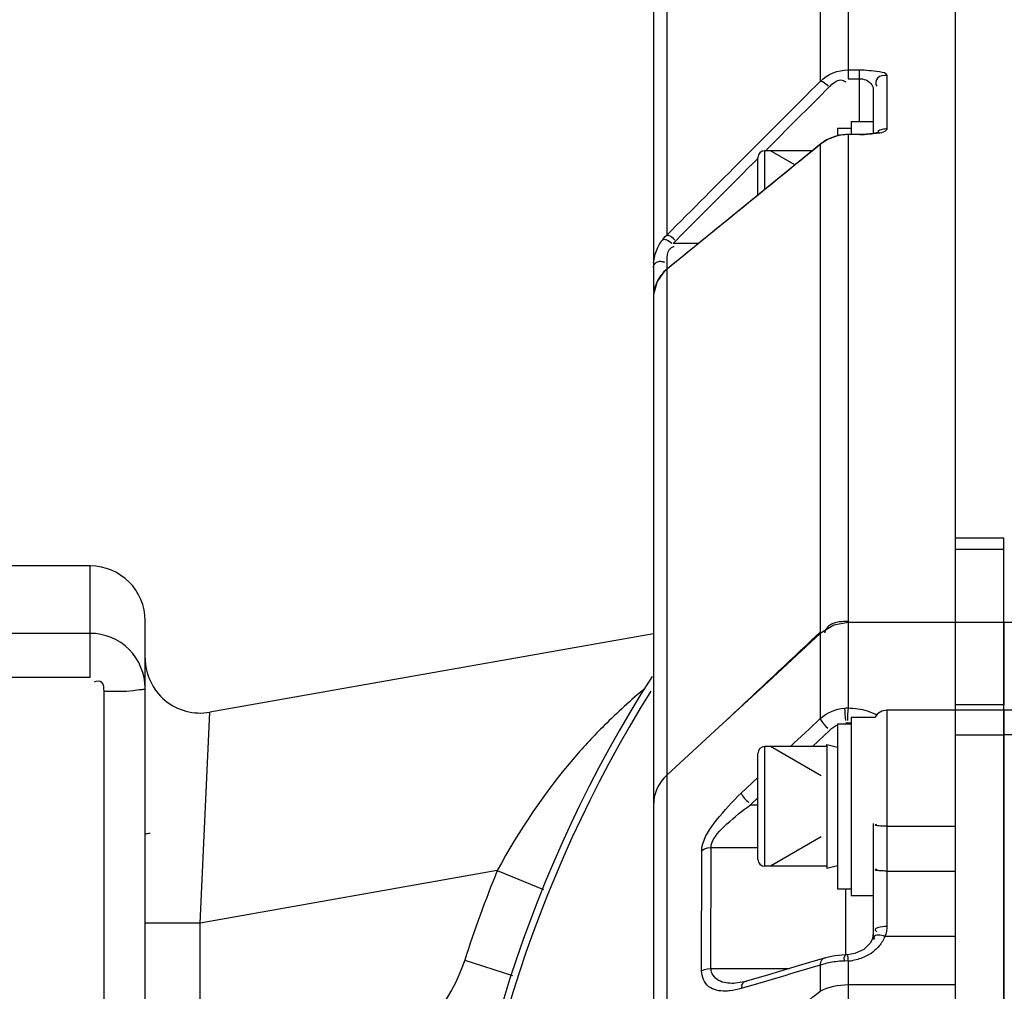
# Model space of a CAD drawing. Header units: millimetres. Extents: x 0 to 11890, y 0 to 8410.
# Tile 24 of 137: x 4202 to 4274, y 6694 to 6765. Entities that reach past the tile are written whole.
import ezdxf

# ---------------------------------------------------------------- set-up
doc = ezdxf.new("R2010")
doc.units = ezdxf.units.MM
doc.header["$LTSCALE"] = 653.95
doc.layers.get('0').update_dxf_attribs({"linetype": 'CONTINUOUS'})
for name, color, linetype in [('304102000016DXF_CONTINUOUS_LINE', 7, 'CONTINUOUS'), ('304102000019DXF_CONTINUOUS_LINE', 7, 'CONTINUOUS'), ('304104000074DXF_CONTINUOUS_LINE', 7, 'CONTINUOUS'), ('304104000095DXF_CONTINUOUS_LINE', 7, 'CONTINUOUS'), ('304105000070DXF_CONTINUOUS_LINE', 7, 'CONTINUOUS'), ('304106000010DXF_CONTINUOUS_LINE', 7, 'CONTINUOUS'), ('304107000007DXF_CONTINUOUS_LINE', 7, 'CONTINUOUS'), ('501023000065DXF_CONTINUOUS_LINE', 7, 'CONTINUOUS'), ('501023000068DXF_CONTINUOUS_LINE', 7, 'CONTINUOUS'), ('604006000002DXF_CONTINUOUS_LINE', 7, 'CONTINUOUS'), ('ZUIDAYUNDONGFANWEIDXF_DIMENSION', 7, 'CONTINUOUS')]:
    doc.layers.add(name, color=color, linetype=linetype)
doc.styles.get("Standard").update_dxf_attribs({"font": 'txt', "width": 0.7})
doc.dimstyles.new('DIMSTYLE_1', dxfattribs={"dimtxt": 120, "dimasz": 60, "dimexe": 1, "dimexo": 0, "dimgap": 3, "dimtad": 1, "dimdec": 0, "dimdsep": 46, "dimtxsty": 'Standard', "dimblk": '_FILLED', "dimblk1": '_FILLED', "dimblk2": '_FILLED', "dimcen": 0.09, "dimclrt": 5, "dimazin": 2, "dimtp": 0.5, "dimtm": 0.5, "dimtfac": 1, "dimtdec": 0, "dimtofl": 0, "dimtmove": 0, "dimatfit": 3, "dimldrblk": '_FILLED', "dimfxl": 0, "dimtolj": 1, "dimarcsym": 0})
doc.dimstyles.new('DIMSTYLE_3', dxfattribs={"dimtxt": 120, "dimasz": 60, "dimexe": 1, "dimexo": 0, "dimgap": 3, "dimtad": 1, "dimdsep": 46, "dimtxsty": 'Standard', "dimblk": '_FILLED', "dimblk1": '_FILLED', "dimblk2": '_FILLED', "dimcen": 0.09, "dimclrt": 5, "dimazin": 2, "dimtp": 0.5, "dimtm": 0.5, "dimtfac": 1, "dimtofl": 0, "dimtmove": 0, "dimatfit": 3, "dimldrblk": '_FILLED', "dimfxl": 0, "dimtolj": 1, "dimarcsym": 0})

# ---------------------------------------------------------------- blocks, each defined once
blk = doc.blocks.new('_FILLED')
at = {"color": 0, "linetype": 'ByBlock'}
blk.add_solid([(0, 0), (-1, 0.1667), (-1, -0.1667)], dxfattribs=at)
blk = doc.blocks.new('*D1')
at = {"layer": 'ZUIDAYUNDONGFANWEIDXF_DIMENSION', "color": 2, "linetype": 'Continuous'}
for p, q in [((4327.991, 6705.735), (4327.991, 6869.803)), ((4497.935, 6622.566), (4497.935, 6869.803)), ((4327.991, 6859.803), (4207.991, 6859.803)), ((4207.991, 6859.803), (4412.963, 6859.803)), ((4786.08, 6859.803), (4412.963, 6859.803)), ((4497.935, 6859.803), (4786.08, 6859.803))]:
    blk.add_line(p, q, dxfattribs=at)
at = {"layer": 'ZUIDAYUNDONGFANWEIDXF_DIMENSION', "color": 2, "linetype": 'Continuous', "xscale": 60, "yscale": 60, "zscale": 60}
blk.add_blockref('_FILLED', (4327.991, 6859.803), dxfattribs=at)
at = {"layer": 'ZUIDAYUNDONGFANWEIDXF_DIMENSION', "color": 2, "linetype": 'Continuous', "xscale": 60, "yscale": 60, "zscale": 60, "rotation": 180}
blk.add_blockref('_FILLED', (4497.935, 6859.803), dxfattribs=at)
blk = doc.blocks.new('*D26')
at = {"layer": 'ZUIDAYUNDONGFANWEIDXF_DIMENSION', "color": 2, "linetype": 'Continuous'}
for p, q in [((4053.991, 6307.854), (4053.991, 6869.803)), ((4327.991, 6705.735), (4327.991, 6869.803)), ((4053.991, 6859.803), (4190.991, 6859.803)), ((4327.991, 6859.803), (4190.991, 6859.803))]:
    blk.add_line(p, q, dxfattribs=at)
at = {"layer": 'ZUIDAYUNDONGFANWEIDXF_DIMENSION', "color": 2, "linetype": 'Continuous', "xscale": 60, "yscale": 60, "zscale": 60, "rotation": 180}
blk.add_blockref('_FILLED', (4053.991, 6859.803), dxfattribs=at)
at = {"layer": 'ZUIDAYUNDONGFANWEIDXF_DIMENSION', "color": 2, "linetype": 'Continuous', "xscale": 60, "yscale": 60, "zscale": 60}
blk.add_blockref('_FILLED', (4327.991, 6859.803), dxfattribs=at)

msp = doc.modelspace()

# ---------------------------------------------------------------- linework, layer by layer
at = {"layer": '304102000016DXF_CONTINUOUS_LINE', "color": 7, "linetype": 'Continuous'}
for p, q in [((4269.991, 6726.87), (4269.991, 6795.202)), ((4273.491, 6726.87), (4269.991, 6726.87)), ((4273.491, 6676.992), (4273.491, 6726.87)), ((4289.334, 6720.735), (4273.491, 6720.735)), ((4282.991, 6714.351), (4273.491, 6714.351))]:
    msp.add_line(p, q, dxfattribs=at)
at = {"layer": '304102000016DXF_CONTINUOUS_LINE', "color": 9, "linetype": 'Continuous'}
msp.add_line((4282.991, 6712.553), (4273.491, 6712.553), dxfattribs=at)
at = {"layer": '304102000019DXF_CONTINUOUS_LINE', "color": 7, "linetype": 'Continuous'}
for p, q in [((4206.991, 6724.856), (4195.991, 6724.856)), ((4210.991, 6622.293), (4210.991, 6720.856)), ((4247.991, 6719.904), (4215.686, 6714.208))]:
    msp.add_line(p, q, dxfattribs=at)
at = {"layer": '304102000019DXF_CONTINUOUS_LINE', "color": 9, "linetype": 'Continuous'}
for p, q in [((4206.991, 6716.728), (4206.991, 6724.856)), ((4206.991, 6719.949), (4195.991, 6719.949)), ((4206.991, 6716.728), (4195.991, 6716.728)), ((4207.991, 6623.203), (4207.991, 6715.729)), ((4214.991, 6698.854), (4215.686, 6714.208)), ((4215.303, 6705.761), (4215.312, 6705.943)), ((4236.617, 6702.667), (4214.991, 6698.854)), ((4236.617, 6702.667), (4239.995, 6701.302)), ((4214.991, 6698.854), (4210.991, 6698.854)), ((4214.991, 6683.462), (4214.991, 6698.854)), ((4234.249, 6696.159), (4237.724, 6695.031))]:
    msp.add_line(p, q, dxfattribs=at)
at = {"layer": '304102000019DXF_CONTINUOUS_LINE', "color": 7, "linetype": 'Continuous'}
for centre, radius, start, end in [((4206.991, 6720.856), 4, 0, 90), ((4214.991, 6718.147), 4, 180, 280), ((4201.034, 6784.735), 80, 277.14999, 277.40253)]:
    msp.add_arc(centre, radius, start, end, dxfattribs=at)
at = {"layer": '304102000019DXF_CONTINUOUS_LINE', "color": 9, "linetype": 'Continuous'}
for centre, radius, start, end in [((4284.797, 6672.223), 57.56, 130.55389, 134.55222), ((4327.991, 6665.735), 98.555, 157.99201, 162.0194)]:
    msp.add_arc(centre, radius, start, end, dxfattribs=at)
for points, knots in [([(4210.991, 6715.959), (4210.991, 6716.977), (4210.135, 6719.1), (4208.011, 6719.949), (4206.991, 6719.949)], [0, 0, 0, 0, 0.499514, 1, 1, 1, 1]), ([(4207.991, 6715.729), (4207.991, 6715.95), (4208.017, 6716.472), (4207.419, 6716.507), (4207.275, 6716.388)], [0, 0, 0, 0, 0.54072, 1, 1, 1, 1]), ([(4207.991, 6715.729), (4208.698, 6715.729), (4209.738, 6715.707), (4210.543, 6715.872), (4210.991, 6715.877), (4210.991, 6715.959)], [0, 0, 0, 0, 0.702402, 0.91903, 1, 1, 1, 1]), ([(4244.415, 6713.241), (4243.661, 6712.499), (4240.672, 6709.28), (4238.2, 6705.598), (4236.617, 6702.667)], [0, 0, 0, 0, 0.241092, 1, 1, 1, 1])]:
    msp.add_open_spline(points, degree=3, knots=knots, dxfattribs=at)
msp.add_open_spline([(4234.249, 6696.159), (4233.275, 6693.157), (4230.994, 6690.341), (4228.199, 6688.875)], degree=3, dxfattribs=at)
at = {"layer": '304104000074DXF_CONTINUOUS_LINE', "color": 7, "linetype": 'Continuous'}
for p, q in [((4269.991, 6726.077), (4273.491, 6726.077)), ((4269.991, 6609.29), (4269.991, 6720.735)), ((4273.491, 6720.735), (4269.991, 6720.735)), ((4273.491, 6720.735), (4273.491, 6714.75)), ((4273.491, 6714.351), (4269.991, 6714.351)), ((4273.491, 6714.35), (4273.491, 6609.291))]:
    msp.add_line(p, q, dxfattribs=at)
at = {"layer": '304104000074DXF_CONTINUOUS_LINE', "color": 9, "linetype": 'Continuous'}
for p, q in [((4273.491, 6714.75), (4269.991, 6714.75)), ((4269.991, 6712.553), (4273.491, 6712.553))]:
    msp.add_line(p, q, dxfattribs=at)
at = {"layer": '304104000095DXF_CONTINUOUS_LINE', "color": 7, "linetype": 'Continuous'}
for radius, start, end in [(95, 147.47126, 264.25129), (94.5, 148.04919, 264.21154)]:
    msp.add_arc((4327.991, 6665.735), radius, start, end, dxfattribs=at)
at = {"layer": '304105000070DXF_CONTINUOUS_LINE', "color": 7, "linetype": 'Continuous'}
for p, q in [((4261.391, 6756.735), (4261.391, 6756.18)), ((4261.391, 6756.735), (4262.391, 6756.735)), ((4261.391, 6713.351), (4261.391, 6701.351)), ((4261.391, 6713.351), (4262.391, 6713.351)), ((4261.391, 6701.351), (4262.391, 6701.351))]:
    msp.add_line(p, q, dxfattribs=at)
at = {"layer": '304106000010DXF_CONTINUOUS_LINE', "color": 7, "linetype": 'Continuous'}
for p, q in [((4262.391, 6757.235), (4262.391, 6756.29)), ((4262.391, 6757.235), (4263.991, 6757.235)), ((4262.391, 6713.851), (4262.391, 6700.851)), ((4262.391, 6713.851), (4264.125, 6713.851)), ((4262.391, 6700.851), (4263.991, 6700.851))]:
    msp.add_line(p, q, dxfattribs=at)
at = {"layer": '304107000007DXF_CONTINUOUS_LINE', "color": 7, "linetype": 'Continuous'}
for p, q in [((4269.991, 6711.351), (4269.991, 6795.205)), ((4247.991, 6781.103), (4247.991, 6744.85)), ((4263.991, 6759.598), (4263.991, 6756.355)), ((4262.991, 6756.29), (4262.166, 6756.29)), ((4263.504, 6756.305), (4262.991, 6756.29)), ((4264.023, 6756.359), (4263.504, 6756.305)), ((4260.178, 6755.598), (4249.003, 6746.506)), ((4249.005, 6746.507), (4248.774, 6746.299)), ((4247.991, 6744.468), (4247.991, 6624.049)), ((4269.991, 6720.735), (4262.169, 6720.735)), ((4269.991, 6714.351), (4264.991, 6714.351)), ((4263.991, 6706.104), (4263.991, 6697.664)), ((4263.905, 6697.664), (4263.764, 6697.396)), ((4262.115, 6696.543), (4261.965, 6696.537)), ((4253.846, 6694.46), (4253.843, 6694.46))]:
    msp.add_line(p, q, dxfattribs=at)
at = {"layer": '304107000007DXF_CONTINUOUS_LINE', "color": 9, "linetype": 'Continuous'}
for p, q in [((4262.164, 6794.151), (4262.166, 6760.986)), ((4260.129, 6793.364), (4260.131, 6760.149)), ((4248.956, 6783.219), (4248.956, 6748.948)), ((4262.166, 6760.986), (4262.166, 6760.343)), ((4262.166, 6760.986), (4262.991, 6760.986)), ((4262.166, 6760.343), (4262.991, 6760.343)), ((4262.991, 6757.235), (4262.991, 6760.986)), ((4264.991, 6760.583), (4264.991, 6756.688)), ((4262.166, 6756.29), (4262.164, 6720.816)), ((4262.991, 6756.273), (4262.166, 6756.273)), ((4262.991, 6756.273), (4262.991, 6756.29)), ((4260.131, 6755.545), (4260.129, 6720.04)), ((4260.131, 6755.545), (4260.178, 6755.598)), ((4251.258, 6748.341), (4249.439, 6748.341)), ((4248.991, 6746.506), (4248.991, 6747.115)), ((4248.802, 6746.313), (4248.729, 6746.239)), ((4248.729, 6746.239), (4248.771, 6746.295)), ((4248.956, 6746.454), (4249.003, 6746.506)), ((4249.01, 6746.498), (4248.956, 6746.454)), ((4248.956, 6746.454), (4248.956, 6709.625)), ((4262.169, 6720.735), (4262.167, 6714.518)), ((4260.129, 6720.04), (4259.499, 6719.447)), ((4260.129, 6720.04), (4260.124, 6719.93)), ((4260.128, 6719.934), (4260.129, 6713.743)), ((4264.991, 6714.351), (4264.991, 6698.597)), ((4259.56, 6711.711), (4260.808, 6712.885)), ((4248.963, 6709.626), (4248.96, 6621.844)), ((4254.381, 6708.312), (4255.591, 6709.458)), ((4255.059, 6707.464), (4255.591, 6707.966)), ((4255.059, 6707.464), (4255.591, 6707.464)), ((4264.991, 6705.896), (4269.991, 6705.896)), ((4251.501, 6695.368), (4251.504, 6704.129)), ((4251.936, 6704.323), (4252.182, 6704.349)), ((4252.179, 6695.538), (4252.182, 6704.349)), ((4252.182, 6704.349), (4255.591, 6704.349)), ((4264.991, 6702.638), (4269.991, 6702.638)), ((4261.991, 6696.537), (4261.991, 6701.351)), ((4269.991, 6697.883), (4264.836, 6697.883)), ((4262.165, 6696.096), (4261.904, 6696.087)), ((4262.165, 6696.096), (4262.165, 6691.983)), ((4252.179, 6695.538), (4257.864, 6695.538)), ((4260.129, 6695.777), (4260.129, 6694.834)), ((4256.14, 6694.603), (4254.375, 6694.083)), ((4260.129, 6694.834), (4260.129, 6693.88)), ((4262.165, 6694.367), (4269.991, 6694.367))]:
    msp.add_line(p, q, dxfattribs=at)
at = {"layer": '304107000007DXF_CONTINUOUS_LINE', "color": 7, "linetype": 'Continuous'}
for points in [[(4262.166, 6756.29), (4261.502, 6756.221), (4260.594, 6755.882), (4260.178, 6755.598)], [(4264.347, 6756.414), (4264.391, 6756.44), (4264.321, 6756.419), (4264.023, 6756.359)], [(4248.771, 6746.295), (4248.258, 6745.582), (4247.996, 6744.617), (4247.991, 6744.464)], [(4262.169, 6720.735), (4261.114, 6720.543), (4260.129, 6719.934)], [(4260.128, 6719.934), (4256.362, 6716.444), (4252.148, 6712.555), (4248.962, 6709.626)], [(4263.991, 6698.132), (4263.931, 6697.737), (4263.905, 6697.664)], [(4263.764, 6697.396), (4263.299, 6696.932), (4262.657, 6696.632), (4262.115, 6696.543)], [(4261.963, 6696.537), (4261.207, 6696.474), (4260.524, 6696.328)], [(4260.523, 6696.328), (4258.758, 6695.804), (4256.36, 6695.09), (4254.767, 6694.614)], [(4254.767, 6694.614), (4254.603, 6694.569), (4253.958, 6694.463), (4253.846, 6694.46)]]:
    msp.add_lwpolyline(points, dxfattribs=at)
at = {"layer": '304107000007DXF_CONTINUOUS_LINE', "color": 9, "linetype": 'Continuous'}
for points in [[(4248.663, 6748.62), (4248.756, 6748.734), (4248.854, 6748.844), (4248.956, 6748.948)], [(4249.439, 6748.341), (4249.501, 6748.42), (4249.566, 6748.495), (4249.634, 6748.567)], [(4248.956, 6746.454), (4248.878, 6746.385), (4248.802, 6746.313)], [(4261.903, 6714.509), (4261.991, 6714.515), (4262.079, 6714.518), (4262.167, 6714.518)], [(4261.991, 6713.418), (4262.03, 6713.422), (4262.069, 6713.424), (4262.108, 6713.424)], [(4251.504, 6704.129), (4251.706, 6704.248), (4251.936, 6704.323)], [(4251.501, 6695.368), (4251.702, 6695.46), (4251.933, 6695.518), (4252.179, 6695.538)]]:
    msp.add_lwpolyline(points, dxfattribs=at)
for centre, radius, start, end in [((4262.133, 6753.13), 3.139, 104.40256, 116.70282), ((4262.158, 6753.037), 3.236, 101.84565, 104.4259), ((4262.168, 6752.989), 3.284, 95.61395, 101.84125), ((4262.166, 6753.011), 3.262, 90.0117, 95.62493), ((4262.987, 6765.077), 8.803, 270.02455, 272.43311), ((4251.509, 6746.598), 3.518, 174.5308, 180.0064), ((4250.736, 6744.321), 2.776, 143.13838, 149.74237), ((4250.778, 6744.29), 2.828, 136.44174, 143.14874), ((4250.629, 6744.382), 2.653, 151.96401, 154.12207), ((4250.673, 6744.359), 2.702, 149.75873, 151.96429), ((4250.315, 6744.468), 2.324, 175.55459, 179.98679), ((4250.383, 6744.462), 2.392, 171.55187, 175.55837), ((4277.203, 6715.315), 15.321, 183.01363, 186.39506), ((4261.994, 6710.245), 3.181, 83.79228, 87.92907), ((4262.156, 6688.76), 7.331, 91.97295, 94.80584), ((4261.996, 6699.361), 3.269, 272.96652, 279.18445), ((4255.836, 6693.827), 1.482, 163.62482, 170.08403)]:
    msp.add_arc(centre, radius, start, end, dxfattribs=at)
at = {"layer": '304107000007DXF_CONTINUOUS_LINE', "color": 7, "linetype": 'Continuous'}
for centre, radius, start, end in [((4264.991, 6713.351), 1, 90, 150), ((4250.991, 6707.415), 3, 132.54008, 180)]:
    msp.add_arc(centre, radius, start, end, dxfattribs=at)
at = {"layer": '304107000007DXF_CONTINUOUS_LINE', "color": 9, "linetype": 'Continuous'}
for points in [[(4260.131, 6760.149), (4260.657, 6760.66), (4261.432, 6760.986), (4262.166, 6760.986)], [(4248.956, 6748.948), (4252.681, 6752.682), (4256.405, 6756.416), (4260.131, 6760.149)], [(4256.119, 6755.067), (4257.682, 6756.634), (4259.246, 6758.2), (4260.809, 6759.767)], [(4260.131, 6755.545), (4256.423, 6752.53), (4252.717, 6749.514), (4249.01, 6746.498)], [(4249.634, 6748.567), (4251.629, 6750.567), (4253.624, 6752.567), (4255.62, 6754.567)], [(4248.255, 6747.919), (4248.361, 6748.168), (4248.498, 6748.406), (4248.663, 6748.62)], [(4248.007, 6746.933), (4248.039, 6747.27), (4248.123, 6747.607), (4248.255, 6747.919)], [(4248.991, 6747.115), (4248.991, 6747.389), (4248.989, 6747.71), (4249.167, 6747.918)], [(4259.499, 6719.447), (4257.365, 6717.439), (4255.229, 6715.431), (4253.093, 6713.426)], [(4260.129, 6713.743), (4260.608, 6714.174), (4261.261, 6714.454), (4261.903, 6714.509)], [(4262.167, 6714.518), (4262.128, 6714.219), (4262.112, 6713.916), (4262.123, 6713.614)], [(4262.167, 6714.518), (4262.636, 6714.505), (4263.108, 6714.44), (4263.556, 6714.304)], [(4257.974, 6711.711), (4258.692, 6712.389), (4259.41, 6713.066), (4260.129, 6713.743)], [(4263.556, 6714.304), (4263.805, 6714.228), (4264.049, 6714.129), (4264.272, 6713.996)], [(4254.381, 6708.312), (4254.498, 6708.038), (4254.712, 6707.804), (4254.947, 6707.621)], [(4264.836, 6697.883), (4264.58, 6697.949), (4264.086, 6698.089), (4264.043, 6697.828)], [(4264.836, 6697.883), (4264.738, 6697.63), (4264.596, 6697.392), (4264.423, 6697.183)], [(4264.423, 6697.183), (4264.153, 6696.855), (4263.797, 6696.588), (4263.412, 6696.408)], [(4261.542, 6696.066), (4261.186, 6696.036), (4260.83, 6695.981), (4260.485, 6695.888)], [(4263.412, 6696.408), (4263.13, 6696.276), (4262.826, 6696.183), (4262.518, 6696.134)], [(4260.129, 6695.777), (4258.799, 6695.386), (4257.47, 6694.995), (4256.14, 6694.603)], [(4260.129, 6693.88), (4260.735, 6694.225), (4261.467, 6694.367), (4262.165, 6694.367)], [(4254.375, 6694.083), (4254.11, 6694.004), (4253.837, 6693.945), (4253.562, 6693.915)]]:
    msp.add_open_spline(points, degree=3, dxfattribs=at)
for points, knots in [([(4262.991, 6760.986), (4263.48, 6760.986), (4264, 6760.921), (4264.991, 6760.784), (4264.991, 6760.583)], [0, 0, 0, 0, 0.708137, 1, 1, 1, 1]), ([(4262.991, 6760.343), (4263.146, 6760.343), (4263.577, 6760.279), (4263.991, 6759.883), (4263.991, 6759.598)], [0, 0, 0, 0, 0.352344, 1, 1, 1, 1]), ([(4264.991, 6760.583), (4264.753, 6760.583), (4264.228, 6760.567), (4264.126, 6759.952), (4264.249, 6759.797)], [0, 0, 0, 0, 0.546566, 1, 1, 1, 1]), ([(4260.131, 6760.149), (4260.201, 6760.17), (4260.451, 6760.094), (4260.61, 6759.918), (4260.712, 6759.793)], [0, 0, 0, 0, 0.313359, 1, 1, 1, 1]), ([(4260.809, 6759.767), (4261.035, 6759.994), (4261.437, 6760.384), (4261.886, 6760.192), (4261.989, 6760.12)], [0, 0, 0, 0, 0.718576, 1, 1, 1, 1]), ([(4263.989, 6756.33), (4263.888, 6756.318), (4263.679, 6756.298), (4263.469, 6756.286), (4263.361, 6756.281)], [0, 0, 0, 0, 0.484598, 1, 1, 1, 1]), ([(4264.991, 6756.688), (4264.991, 6756.648), (4264.71, 6756.347), (4264.311, 6756.368), (4263.989, 6756.33)], [0, 0, 0, 0, 0.110617, 1, 1, 1, 1]), ([(4264.991, 6756.688), (4264.875, 6756.688), (4264.64, 6756.653), (4264.416, 6756.567), (4264.317, 6756.5)], [0, 0, 0, 0, 0.492718, 1, 1, 1, 1]), ([(4260.722, 6755.934), (4260.616, 6755.881), (4260.41, 6755.762), (4260.22, 6755.621), (4260.131, 6755.545)], [0, 0, 0, 0, 0.505526, 1, 1, 1, 1]), ([(4248.956, 6748.948), (4249.027, 6748.969), (4249.276, 6748.894), (4249.436, 6748.718), (4249.537, 6748.592)], [0, 0, 0, 0, 0.31368, 1, 1, 1, 1]), ([(4248.663, 6748.62), (4248.732, 6748.661), (4249.009, 6748.636), (4249.202, 6748.472), (4249.322, 6748.354)], [0, 0, 0, 0, 0.321223, 1, 1, 1, 1]), ([(4249.167, 6747.918), (4249.207, 6747.965), (4249.312, 6748.054), (4249.436, 6748.11), (4249.506, 6748.133)], [0, 0, 0, 0, 0.457008, 1, 1, 1, 1]), ([(4247.991, 6746.597), (4247.991, 6746.689), (4248.078, 6746.894), (4248.268, 6747.012), (4248.38, 6747.035)], [0, 0, 0, 0, 0.443406, 1, 1, 1, 1]), ([(4248.38, 6747.035), (4248.42, 6747.042), (4248.505, 6747.05), (4248.591, 6747.039), (4248.635, 6747.029)], [0, 0, 0, 0, 0.468011, 1, 1, 1, 1]), ([(4248.635, 6747.029), (4248.66, 6747.024), (4248.712, 6747.01), (4248.763, 6746.992), (4248.788, 6746.981)], [0, 0, 0, 0, 0.479883, 1, 1, 1, 1]), ([(4248.242, 6745.54), (4248.186, 6745.423), (4248.092, 6745.186), (4248.035, 6744.937), (4248.017, 6744.814)], [0, 0, 0, 0, 0.510112, 1, 1, 1, 1]), ([(4260.734, 6720.462), (4260.665, 6720.4), (4260.537, 6720.246), (4260.462, 6720.061), (4260.435, 6719.961)], [0, 0, 0, 0, 0.472269, 1, 1, 1, 1]), ([(4261.419, 6720.765), (4261.293, 6720.742), (4261.047, 6720.677), (4260.826, 6720.545), (4260.734, 6720.462)], [0, 0, 0, 0, 0.508957, 1, 1, 1, 1]), ([(4262.164, 6720.816), (4262.04, 6720.816), (4261.791, 6720.812), (4261.543, 6720.787), (4261.419, 6720.765)], [0, 0, 0, 0, 0.495649, 1, 1, 1, 1]), ([(4260.129, 6713.743), (4260.147, 6713.698), (4260.291, 6713.434), (4260.495, 6713.202), (4260.693, 6713.047)], [0, 0, 0, 0, 0.160726, 1, 1, 1, 1]), ([(4260.808, 6712.885), (4260.898, 6712.97), (4261.086, 6713.13), (4261.302, 6713.255), (4261.417, 6713.3)], [0, 0, 0, 0, 0.499544, 1, 1, 1, 1]), ([(4261.694, 6713.368), (4261.74, 6713.372), (4261.834, 6713.373), (4261.926, 6713.358), (4261.972, 6713.347)], [0, 0, 0, 0, 0.491564, 1, 1, 1, 1]), ([(4251.525, 6704.351), (4251.652, 6705.092), (4252.646, 6706.508), (4253.736, 6707.7), (4254.381, 6708.312)], [0, 0, 0, 0, 0.458194, 1, 1, 1, 1]), ([(4252.203, 6704.513), (4252.349, 6705.138), (4253.422, 6706.182), (4254.457, 6707.036), (4255.059, 6707.464)], [0, 0, 0, 0, 0.46485, 1, 1, 1, 1]), ([(4264.351, 6705.931), (4264.277, 6705.94), (4264.033, 6705.945), (4264.204, 6706.05), (4264.249, 6706.062)], [0, 0, 0, 0, 0.617955, 1, 1, 1, 1]), ([(4264.991, 6705.896), (4264.883, 6705.896), (4264.67, 6705.902), (4264.456, 6705.918), (4264.351, 6705.931)], [0, 0, 0, 0, 0.504549, 1, 1, 1, 1]), ([(4252.182, 6704.349), (4252.182, 6704.375), (4252.186, 6704.431), (4252.196, 6704.485), (4252.203, 6704.513)], [0, 0, 0, 0, 0.481003, 1, 1, 1, 1]), ([(4251.504, 6704.129), (4251.504, 6704.165), (4251.508, 6704.239), (4251.518, 6704.313), (4251.525, 6704.351)], [0, 0, 0, 0, 0.482556, 1, 1, 1, 1]), ([(4264.351, 6702.673), (4264.277, 6702.682), (4264.033, 6702.686), (4264.204, 6702.792), (4264.249, 6702.803)], [0, 0, 0, 0, 0.617955, 1, 1, 1, 1]), ([(4264.991, 6702.638), (4264.883, 6702.638), (4264.67, 6702.644), (4264.456, 6702.659), (4264.351, 6702.673)], [0, 0, 0, 0, 0.504549, 1, 1, 1, 1]), ([(4264.991, 6698.597), (4264.76, 6698.597), (4264.514, 6698.589), (4264.052, 6698.413), (4264.191, 6698.26), (4264.249, 6698.226)], [0, 0, 0, 0, 0.626524, 0.817448, 1, 1, 1, 1]), ([(4264.991, 6698.597), (4264.991, 6698.473), (4264.964, 6698.227), (4264.886, 6697.993), (4264.836, 6697.883)], [0, 0, 0, 0, 0.506902, 1, 1, 1, 1]), ([(4264.043, 6697.828), (4264.042, 6697.817), (4264.041, 6697.794), (4264.047, 6697.771), (4264.051, 6697.759)], [0, 0, 0, 0, 0.460893, 1, 1, 1, 1]), ([(4264.051, 6697.759), (4264.056, 6697.745), (4264.069, 6697.716), (4264.086, 6697.689), (4264.096, 6697.675)], [0, 0, 0, 0, 0.455496, 1, 1, 1, 1]), ([(4261.904, 6696.087), (4261.908, 6696.211), (4261.793, 6696.294), (4261.959, 6696.504), (4261.961, 6696.488)], [0, 0, 0, 0, 0.884289, 1, 1, 1, 1]), ([(4262.165, 6696.096), (4262.156, 6696.219), (4262.223, 6696.252), (4262.118, 6696.505), (4262.118, 6696.494)], [0, 0, 0, 0, 0.917168, 1, 1, 1, 1]), ([(4260.129, 6695.777), (4260.151, 6695.917), (4260.173, 6696.149), (4260.433, 6696.353), (4260.522, 6696.313)], [0, 0, 0, 0, 0.592935, 1, 1, 1, 1]), ([(4260.485, 6695.888), (4260.424, 6695.872), (4260.304, 6695.837), (4260.186, 6695.797), (4260.129, 6695.777)], [0, 0, 0, 0, 0.512293, 1, 1, 1, 1]), ([(4253.216, 6693.894), (4252.807, 6693.891), (4251.888, 6694.031), (4251.501, 6694.945), (4251.501, 6695.368)], [0, 0, 0, 0, 0.491737, 1, 1, 1, 1]), ([(4253.843, 6694.46), (4253.467, 6694.46), (4252.71, 6694.489), (4252.179, 6695.196), (4252.179, 6695.538)], [0, 0, 0, 0, 0.523812, 1, 1, 1, 1]), ([(4254.413, 6694.245), (4254.444, 6694.347), (4254.487, 6694.528), (4254.697, 6694.633), (4254.766, 6694.604)], [0, 0, 0, 0, 0.584511, 1, 1, 1, 1]), ([(4253.562, 6693.915), (4253.504, 6693.908), (4253.389, 6693.898), (4253.273, 6693.894), (4253.216, 6693.894)], [0, 0, 0, 0, 0.505196, 1, 1, 1, 1]), ([(4260.129, 6679.507), (4258.799, 6679.601), (4255.844, 6680.43), (4253.666, 6685.299), (4256.128, 6690.253), (4258.698, 6692.807), (4260.129, 6693.88)], [0, 0, 0, 0, 0.20705, 0.436447, 0.722355, 1, 1, 1, 1])]:
    msp.add_open_spline(points, degree=3, knots=knots, dxfattribs=at)
at = {"layer": '501023000065DXF_CONTINUOUS_LINE', "color": 7, "linetype": 'Continuous'}
for p, q in [((4255.591, 6751.867), (4255.591, 6754.595)), ((4259.56, 6755.095), (4256.091, 6755.095))]:
    msp.add_line(p, q, dxfattribs=at)
at = {"layer": '501023000065DXF_CONTINUOUS_LINE', "color": 9, "linetype": 'Continuous'}
msp.add_line((4256.091, 6752.273), (4256.091, 6755.095), dxfattribs=at)
at = {"layer": '501023000065DXF_CONTINUOUS_LINE', "color": 2, "linetype": 'Continuous'}
msp.add_line((4258.291, 6754.063), (4256.503, 6755.095), dxfattribs=at)
at = {"layer": '501023000065DXF_CONTINUOUS_LINE', "color": 7, "linetype": 'Continuous'}
msp.add_arc((4256.091, 6754.595), 0.5, 90, 180, dxfattribs=at)
at = {"layer": '501023000068DXF_CONTINUOUS_LINE', "color": 9, "linetype": 'Continuous'}
msp.add_line((4256.091, 6702.991), (4256.091, 6711.711), dxfattribs=at)
at = {"layer": '501023000068DXF_CONTINUOUS_LINE', "color": 7, "linetype": 'Continuous'}
for p, q in [((4260.58, 6711.711), (4256.091, 6711.711)), ((4255.591, 6703.491), (4255.591, 6711.211)), ((4260.58, 6702.991), (4256.091, 6702.991))]:
    msp.add_line(p, q, dxfattribs=at)
at = {"layer": '501023000068DXF_CONTINUOUS_LINE', "color": 2, "linetype": 'Continuous'}
for p, q in [((4260.191, 6709.582), (4256.503, 6711.711)), ((4260.191, 6705.12), (4256.503, 6702.991))]:
    msp.add_line(p, q, dxfattribs=at)
at = {"layer": '501023000068DXF_CONTINUOUS_LINE', "color": 7, "linetype": 'Continuous'}
for centre, start, end in [((4256.091, 6711.211), 90, 180), ((4256.091, 6703.491), 180, 270)]:
    msp.add_arc(centre, 0.5, start, end, dxfattribs=at)
at = {"layer": '604006000002DXF_CONTINUOUS_LINE', "color": 7, "linetype": 'Continuous'}
for p, q in [((4260.58, 6711.711), (4260.616, 6711.851)), ((4260.616, 6711.851), (4260.616, 6702.851)), ((4260.616, 6711.851), (4261.391, 6711.652)), ((4260.58, 6702.991), (4260.616, 6702.851)), ((4260.616, 6702.851), (4261.391, 6703.051))]:
    msp.add_line(p, q, dxfattribs=at)

# ---------------------------------------------------------------- dimensions: what is measured, and where the dimension line sits
at = {"layer": 'ZUIDAYUNDONGFANWEIDXF_DIMENSION', "color": 2, "linetype": 'Continuous'}
for base, p1, p2, dimstyle, picture, middle in [((4053.991, 6859.803), (4327.991, 6705.735), (4053.991, 6307.854), 'DIMSTYLE_3', '*D26', (4064.991, 6859.803)), ((4327.991, 6859.803), (4497.935, 6622.566), (4327.991, 6705.735), 'DIMSTYLE_1', '*D1', (4534.08, 6859.803))]:
    dim = msp.add_linear_dim(base=base, p1=p1, p2=p2, angle=180, dimstyle=dimstyle, dxfattribs=at)
    dim.commit()
    dim.dimension.update_dxf_attribs({"geometry": picture, "text_midpoint": middle, "dimtype": 160})

doc.saveas('drawing.dxf')
